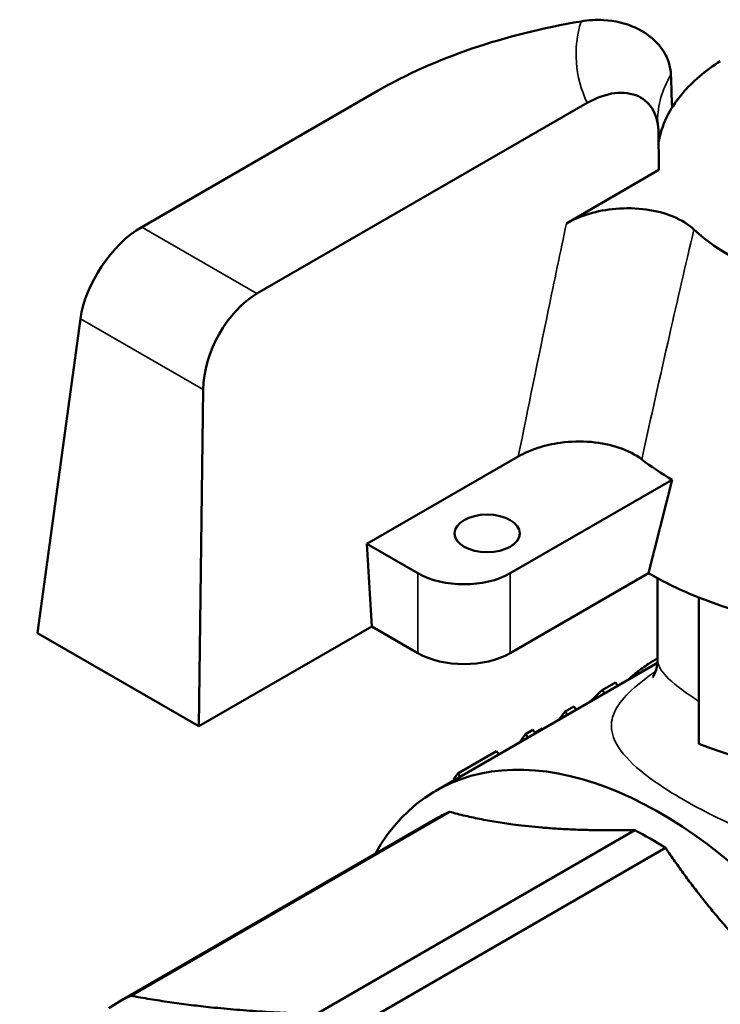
# Model space of a CAD drawing. Header units: millimetres. Extents: x 37 to 189, y 87 to 240.
# Tile 8 of 25: x 130 to 151, y 111 to 141. Entities that reach past the tile are written whole.
import ezdxf

# ---------------------------------------------------------------- set-up
doc = ezdxf.new("R2010")
doc.units = ezdxf.units.MM
doc.layers.add('Видимые тонкие (ГОСТ)', color=7, linetype='Continuous', lineweight=35)
doc.layers.add('Видимый контур (ГОСТ)', color=7, linetype='Continuous', lineweight=50)

msp = doc.modelspace()

# ---------------------------------------------------------------- linework, layer by layer
at = {"layer": 'Видимые тонкие (ГОСТ)'}
for p, q in [((137.172, 132.308), (133.637, 134.349)), ((131.76, 131.536), (135.526, 129.362)), ((142.111, 121.279), (142.111, 123.729)), ((144.939, 121.279), (144.939, 123.729)), ((148.86, 120.639), (148.82, 120.689))]:
    msp.add_line(p, q, dxfattribs=at)
for centre, major_axis, start_param, end_param in [((156.96, 139.65), (-10, 0), 6.107552, 6.544982), ((156.96, 137.609), (-7.5, 0), 5.951442, 6.283185)]:
    msp.add_ellipse(centre, major_axis=major_axis, ratio=0.57735, start_param=start_param, end_param=end_param, dxfattribs=at)
for points, knots in [([(146.665, 134.464), (146.477, 133.574), (146.291, 132.684), (146.107, 131.794), (145.797, 130.3), (145.491, 128.806), (145.188, 127.313)], [0.7386288, 0.7386288, 0.7386288, 0.7386288, 1.0250882, 1.0250882, 1.0250882, 1.5059645, 1.5059645, 1.5059645, 1.5059645]), ([(148.973, 127.223), (149.253, 128.493), (149.536, 129.762), (149.824, 131.028), (150.07, 132.113), (150.32, 133.196), (150.575, 134.276)], [-1.4385765, -1.4385765, -1.4385765, -1.4385765, -1.0250882, -1.0250882, -1.0250882, -0.670977, -0.670977, -0.670977, -0.670977]), ([(150.728, 119.799), (149.931, 120.313), (149.498, 120.701), (149.463, 121.025), (149.461, 121.04), (149.46, 121.055), (149.46, 121.07)], [6.3200016, 6.3200016, 6.3200016, 6.3200016, 6.8727892, 6.8727892, 6.8727892, 6.8982011, 6.8982011, 6.8982011, 6.8982011]), ([(149.398, 120.72), (149.231, 120.603), (149.079, 120.49), (148.4, 119.946), (148.102, 119.564), (148.01, 118.855), (148.129, 118.532), (148.634, 117.917), (148.953, 117.636), (149.624, 117.161), (149.918, 116.974), (150.243, 116.787), (151.255, 116.202), (152.569, 115.606), (155.187, 114.709), (156.469, 114.377), (158.85, 114.084), (159.96, 114.086), (161.948, 114.518), (162.832, 114.925), (163.868, 115.759), (164.149, 116.037), (164.617, 116.601), (164.812, 116.881), (164.982, 117.172)], [-7.384533, -7.384533, -7.384533, -7.384533, -7.282085, -7.282085, -6.872648, -6.872648, -6.544118, -6.544118, -6.291402, -6.291402, -6.133455, -6.133455, -6.133455, -5.641425, -5.641425, -5.213763, -5.213763, -4.837113, -4.837113, -4.490262, -4.490262, -4.342964, -4.342964, -4.214192, -4.214192, -4.214192, -4.214192])]:
    msp.add_open_spline(points, degree=3, knots=knots, dxfattribs=at)
at = {"layer": 'Видимый контур (ГОСТ)'}
for p, q in [((133.637, 134.349), (140.886, 138.535)), ((150.221, 138.448), (150.221, 138.448)), ((147.301, 138.156), (137.172, 132.308)), ((146.665, 134.464), (149.5, 136.101)), ((130.444, 121.9), (131.76, 131.536)), ((135.526, 129.362), (135.393, 119.034)), ((140.545, 124.633), (145.188, 127.313)), ((149.91, 126.598), (144.939, 123.729)), ((149.182, 123.729), (149.91, 126.598)), ((140.545, 124.633), (140.697, 122.096)), ((142.111, 123.729), (140.545, 124.633)), ((144.939, 121.279), (149.182, 123.729)), ((149.46, 123.574), (149.46, 121.07)), ((150.726, 122.987), (150.726, 118.496)), ((135.393, 119.034), (140.697, 122.096)), ((140.697, 122.096), (142.111, 121.279)), ((130.444, 121.891), (130.444, 121.9)), ((130.444, 121.891), (135.393, 119.034)), ((149.456, 120.983), (142.66, 117.059)), ((148.165, 120.379), (147.758, 120.144)), ((148.241, 120.281), (148.165, 120.379)), ((147.834, 120.046), (147.758, 120.144)), ((146.89, 119.643), (146.623, 119.489)), ((146.966, 119.545), (146.89, 119.643)), ((146.698, 119.391), (146.623, 119.489)), ((145.636, 118.922), (145.413, 118.793)), ((145.49, 118.693), (145.413, 118.793)), ((145.713, 118.822), (145.636, 118.922)), ((145.933, 118.949), (145.921, 118.963)), ((144.518, 118.274), (143.336, 117.591)), ((144.594, 118.176), (144.518, 118.274)), ((143.411, 117.493), (143.336, 117.591)), ((143.221, 117.383), (143.2, 117.409)), ((133.301, 110.77), (143.075, 116.413)), ((132.959, 110.592), (142.732, 116.235)), ((138.987, 110.207), (148.761, 115.849)), ((149.704, 115.304), (139.931, 109.662))]:
    msp.add_line(p, q, dxfattribs=at)
for centre, major_axis, ratio, start_param, end_param in [((151.151, 132.608), (14.517, 0), 0.57735, 1.852625, 2.356194), ((156.96, 136.548), (7.5, 0), 0.57735, 2.40919, 2.687155), ((156.96, 136.548), (-7.5, 0), 0.57735, 5.828753, 6.191881), ((156.96, 82.495), (5.137, -88.846), 0.061507, 4.045076, 4.061132), ((156.96, 136.548), (7.5, 0), 0.57735, 3.693737, 5.937852), ((133.51, 132.381), (-1.375, -2.092), 0.534805, 3.957923, 5.441452), ((137.298, 130.194), (1.105, 2.247), 0.616893, 0.744282, 2.227812), ((156.96, 130.669), (-9.971, 0), 0.57735, 0.641748, 0.785402), ((143.525, 124.545), (-2, 0), 0.57735, 0.785398, 2.356194), ((156.96, 128.219), (11, 0), 0.57735, 3.926994, 4.10983), ((156.96, 128.219), (11, 0), 0.57735, 4.10983, 5.314952), ((143.525, 122.096), (2, 0), 0.57735, 3.926991, 5.497787), ((155.188, 108.415), (-7.125, 12.341), 0.57735, 0.230594, 0.265687), ((153.974, 107.714), (-7.125, 12.341), 0.57735, 0.229875, 0.265687), ((149.535, 105.151), (6.875, -11.908), 0.57735, 5.951376, 9.756587), ((156.96, 123.729), (-11, 0), 0.57735, 0.968237, 2.16601), ((151.901, 106.517), (-7.125, 12.341), 0.57735, 0.230594, 0.256641), ((149.232, 104.976), (-6.5, 11.258), 0.57735, 6.231824, 6.283185), ((149.232, 104.976), (6.5, -11.258), 0.57735, 2.304833, 2.407556), ((139.459, 99.334), (-6.5, 11.258), 0.57735, 6.231824, 6.334547)]:
    msp.add_ellipse(centre, major_axis=major_axis, ratio=ratio, start_param=start_param, end_param=end_param, dxfattribs=at)
for centre, major_axis in [((144.232, 124.953), (-1, 0)), ((139.247, 99.211), (-6.024, 10.435)), ((139.247, 99.211), (-5.762, 9.98))]:
    msp.add_ellipse(centre, major_axis=major_axis, ratio=0.57735, dxfattribs=at)
for points, knots in [([(149.869, 139.019), (149.865, 139.148), (149.843, 139.275), (149.733, 139.616), (149.611, 139.818), (149.265, 140.19), (149.036, 140.351), (148.479, 140.603), (148.149, 140.681), (147.576, 140.711), (147.345, 140.698), (147.114, 140.659)], [0.8404082, 0.8404082, 0.8404082, 0.8404082, 0.8906397, 0.8906397, 0.9791845, 0.9791845, 1.0766662, 1.0766662, 1.1860617, 1.1860617, 1.2579213, 1.2579213, 1.2579213, 1.2579213]), ([(147.301, 138.156), (147.57, 138.311), (147.892, 138.426), (148.395, 138.488), (148.669, 138.455), (149.049, 138.276), (149.228, 138.112), (149.426, 137.74), (149.486, 137.48), (149.489, 137.232)], [1.997133, 1.997133, 1.997133, 1.997133, 2.1112677, 2.1112677, 2.2193159, 2.2193159, 2.3152891, 2.3152891, 2.401232, 2.401232, 2.401232, 2.401232]), ([(149.903, 138.013), (149.943, 138.078), (149.986, 138.142), (150.09, 138.287), (150.154, 138.368), (150.221, 138.448)], [0.81408874, 0.81408874, 0.81408874, 0.81408874, 0.84754367, 0.84754367, 0.89115663, 0.89115663, 0.89115663, 0.89115663]), ([(149.47, 137.483), (149.468, 137.492), (149.467, 137.5), (149.465, 137.518), (149.464, 137.526), (149.463, 137.543), (149.462, 137.551), (149.461, 137.568), (149.461, 137.576), (149.46, 137.593), (149.46, 137.601), (149.46, 137.609)], [3.8415248, 3.8415248, 3.8415248, 3.8415248, 3.858618, 3.858618, 3.87571121, 3.87571121, 3.89280441, 3.89280441, 3.90989761, 3.90989761, 3.92699082, 3.92699082, 3.92699082, 3.92699082]), ([(150.575, 134.276), (150.41, 134.431), (150.195, 134.564), (149.692, 134.773), (149.411, 134.847), (148.807, 134.93), (148.49, 134.937), (147.895, 134.886), (147.62, 134.835), (147.106, 134.683), (146.87, 134.583), (146.665, 134.464)], [0, 0, 0, 0, 0.0941592, 0.0941592, 0.186041, 0.186041, 0.2805186, 0.2805186, 0.3664331, 0.3664331, 0.4534277, 0.4534277, 0.4534277, 0.4534277]), ([(148.973, 127.223), (148.787, 127.367), (148.554, 127.488), (148.021, 127.671), (147.729, 127.73), (147.109, 127.784), (146.788, 127.775), (146.236, 127.699), (146.003, 127.646), (145.567, 127.504), (145.366, 127.416), (145.188, 127.313)], [0, 0, 0, 0, 0.0934584, 0.0934584, 0.1857892, 0.1857892, 0.2814632, 0.2814632, 0.3559984, 0.3559984, 0.4313461, 0.4313461, 0.4313461, 0.4313461]), ([(149.46, 121.124), (149.355, 121.06), (149.262, 121.002), (149.183, 120.949), (149.051, 120.861), (148.93, 120.775), (148.82, 120.689)], [0.396476, 0.396476, 0.396476, 0.396476, 1, 1, 1, 2, 2, 2, 2])]:
    msp.add_open_spline(points, degree=3, knots=knots, dxfattribs=at)
for points in [[(149.903, 138.013), (149.891, 138.349), (149.88, 138.684), (149.869, 139.019)], [(149.46, 121.07), (149.46, 120.774), (149.312, 120.536), (149.312, 120.533)], [(148.82, 120.689), (148.722, 120.612), (148.628, 120.533), (148.539, 120.453)], [(147.758, 120.144), (147.638, 120.031), (147.52, 119.915), (147.403, 119.798)], [(145.921, 118.963), (145.825, 118.907), (145.75, 118.868), (145.696, 118.844)]]:
    msp.add_open_spline(points, degree=3, dxfattribs=at)
for points, weights in [([(143.075, 116.413), (145.329, 115.791), (148.761, 115.849)], [1.0297029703, 1.09274600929, 1.0297029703]), ([(149.704, 115.304), (151.959, 111.964), (155.39, 109.302)], [1.0297029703, 1.09274600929, 1.0297029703]), ([(133.301, 110.77), (135.82, 110.301), (138.987, 110.207)], [1, 1.0612244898, 1])]:
    msp.add_rational_spline(points, weights, degree=2, dxfattribs=at)

doc.saveas('drawing.dxf')
